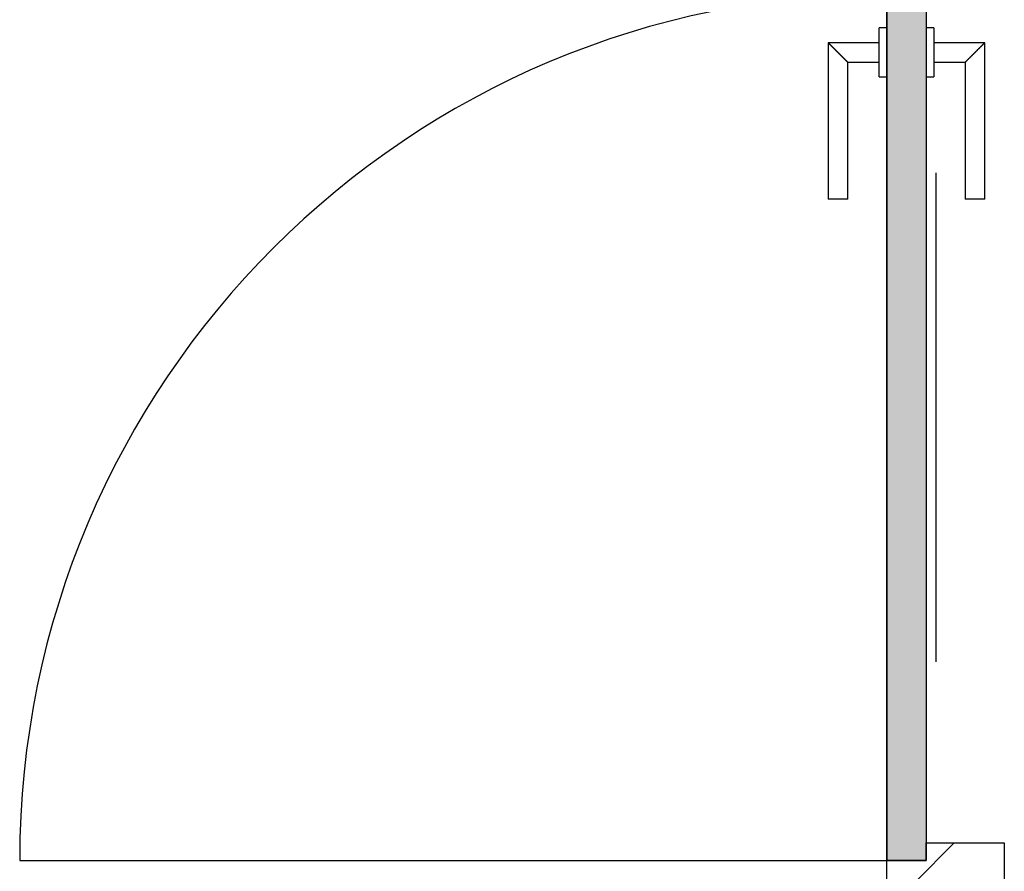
# Model space of a CAD drawing. Extents: x 2 to 87, y -108 to 11.
# Tile 127 of 210: x 13.192 to 14.198, y -35.522 to -34.651. Entities that reach past the tile are written whole.
import ezdxf

# ---------------------------------------------------------------- set-up
doc = ezdxf.new("R2010")
doc.units = 0
doc.header["$MEASUREMENT"] = 0
doc.linetypes.add('DASHDOT', pattern=[1, 0.5, -0.25, 0, -0.25])
for name, color, linetype in [('12', 7, 'CONTINUOUS'), ('20', 7, 'CONTINUOUS'), ('5', 7, 'CONTINUOUS')]:
    doc.layers.add(name, color=color, linetype=linetype)

# ---------------------------------------------------------------- blocks, each defined once
blk = doc.blocks.new('*N199')
at = {"layer": '5', "color": 62, "linetype": 'Continuous'}
for p, q in [((-0.01, 0.745), (-0.05, 0.745)), ((-0.05, 0.745), (-0.05, -0.141)), ((-0.01, 0.745), (-0.01, -0.141)), ((-0.01, -0.141), (-0.05, -0.141))]:
    blk.add_line(p, q, dxfattribs=at)
for points in [[(-0.01, 0.745), (-0.05, 0.745), (-0.05, -0.141)], [(-0.01, 0.745), (-0.01, -0.141), (-0.05, -0.141)], [(-0.05, 0.745), (-0.05, 0.745), (-0.05, -0.141)], [(-0.01, 0.745), (-0.01, 0.745), (-0.01, -0.141)]]:
    blk.add_solid(points, dxfattribs=at)

msp = doc.modelspace()

# ---------------------------------------------------------------- linework, layer by layer
at = {"layer": '12', "color": 62, "linetype": 'Continuous'}
msp.add_line((13.1916, -35.5105), (14.0776, -35.5105), dxfattribs=at)
msp.add_arc((14.0776, -35.5105), 0.886, 90, 180, dxfattribs=at)
at = {"layer": '20', "color": 62, "linetype": 'Continuous'}
for p, q in [((14.1176, -35.4925), (14.1976, -35.4925)), ((14.1176, -35.5105), (14.1176, -35.4925)), ((14.1976, -35.4925), (14.1976, -35.5325)), ((14.0776, -35.5105), (14.1176, -35.5105)), ((14.0776, -35.5325), (14.0776, -35.5105))]:
    msp.add_line(p, q, dxfattribs=at)
at = {"layer": '5', "color": 7, "linetype": 'DASHDOT'}
msp.add_line((14.1276, -7.3075), (14.1276, -96.5075), dxfattribs=at)
at = {"layer": '5', "color": 62, "linetype": 'Continuous'}
for p, q in [((14.0776, -35.5105), (14.0776, -34.6245)), ((14.1176, -34.6245), (14.1176, -35.5105)), ((14.0776, -34.6595), (14.0696, -34.6595)), ((14.0696, -34.7095), (14.0696, -34.6595)), ((14.1256, -34.6595), (14.1176, -34.6595)), ((14.1256, -34.6595), (14.1256, -34.7095)), ((14.0696, -34.6745), (14.0176, -34.6745)), ((14.0176, -34.6745), (14.0176, -34.8345)), ((14.1776, -34.6745), (14.1256, -34.6745)), ((14.1776, -34.8345), (14.1776, -34.6745)), ((14.0376, -34.6945), (14.0696, -34.6945)), ((14.0376, -34.8345), (14.0376, -34.6945)), ((14.1256, -34.6945), (14.1576, -34.6945)), ((14.1576, -34.6945), (14.1576, -34.8345)), ((14.0696, -34.7095), (14.0776, -34.7095)), ((14.1176, -34.7095), (14.1256, -34.7095)), ((14.0376, -34.8345), (14.0176, -34.8345)), ((14.1776, -34.8345), (14.1576, -34.8345)), ((14.1065, -35.5325), (14.1465, -35.4925)), ((14.1176, -35.5105), (14.0776, -35.5105))]:
    msp.add_line(p, q, dxfattribs=at)
for points in [[(14.0176, -34.6745), (14.0177, -34.6745), (14.0177, -34.6746), (14.0177, -34.6746), (14.0177, -34.6746), (14.0177, -34.6746), (14.0177, -34.6746), (14.0177, -34.6746), (14.0177, -34.6746), (14.0177, -34.6746), (14.0177, -34.6746), (14.0177, -34.6746), (14.0177, -34.6746), (14.0177, -34.6746), (14.0177, -34.6746), (14.0177, -34.6746), (14.0177, -34.6746), (14.0177, -34.6746), (14.0177, -34.6746), (14.0177, -34.6746), (14.0177, -34.6746), (14.0177, -34.6746), (14.0177, -34.6746), (14.0177, -34.6746), (14.0177, -34.6746), (14.0177, -34.6746), (14.0177, -34.6746), (14.0177, -34.6746), (14.0177, -34.6746), (14.0178, -34.6747), (14.0178, -34.6747), (14.0178, -34.6747), (14.0178, -34.6747), (14.0178, -34.6747), (14.0178, -34.6747), (14.0178, -34.6747), (14.0178, -34.6747), (14.0178, -34.6747), (14.0178, -34.6747), (14.0178, -34.6747), (14.0178, -34.6747), (14.0178, -34.6747), (14.0178, -34.6747), (14.0178, -34.6747), (14.0178, -34.6747), (14.0178, -34.6747), (14.0178, -34.6747), (14.0179, -34.6747), (14.0179, -34.6748), (14.0179, -34.6748), (14.0179, -34.6748), (14.0179, -34.6748), (14.0179, -34.6748), (14.0179, -34.6748), (14.0179, -34.6748), (14.0179, -34.6748), (14.0179, -34.6748), (14.0179, -34.6748), (14.0179, -34.6748), (14.0179, -34.6748), (14.0179, -34.6748), (14.0179, -34.6748), (14.0179, -34.6748), (14.018, -34.6749), (14.0181, -34.675), (14.0181, -34.675), (14.0181, -34.675), (14.0181, -34.675), (14.0181, -34.675), (14.0181, -34.675), (14.0181, -34.675), (14.0181, -34.675), (14.0181, -34.675), (14.0181, -34.675), (14.0181, -34.675), (14.0182, -34.675), (14.0182, -34.6751), (14.0182, -34.6751), (14.0182, -34.6751), (14.0182, -34.6751), (14.0182, -34.6751), (14.0182, -34.6751), (14.0182, -34.6751), (14.0182, -34.6751), (14.0182, -34.6751), (14.0182, -34.6751), (14.0183, -34.6752), (14.0183, -34.6752), (14.0183, -34.6752), (14.0183, -34.6752), (14.0183, -34.6752), (14.0183, -34.6752), (14.0183, -34.6752), (14.0183, -34.6752), (14.0183, -34.6752), (14.0183, -34.6752), (14.0184, -34.6753), (14.0184, -34.6753), (14.0184, -34.6753), (14.0184, -34.6753), (14.0184, -34.6753), (14.0184, -34.6753), (14.0184, -34.6753), (14.0184, -34.6753), (14.0184, -34.6753), (14.0184, -34.6753), (14.0185, -34.6754), (14.0185, -34.6754), (14.0185, -34.6754), (14.0185, -34.6754), (14.0185, -34.6754), (14.0185, -34.6754), (14.0185, -34.6754), (14.0185, -34.6754), (14.0186, -34.6755), (14.0186, -34.6755), (14.0186, -34.6755), (14.0186, -34.6755), (14.0186, -34.6755), (14.0186, -34.6755), (14.0186, -34.6755), (14.0186, -34.6755), (14.0186, -34.6755), (14.0187, -34.6756), (14.0187, -34.6756), (14.0187, -34.6756), (14.0187, -34.6756), (14.0187, -34.6756), (14.0187, -34.6756), (14.0187, -34.6756), (14.0187, -34.6756), (14.0188, -34.6757), (14.0188, -34.6757), (14.0188, -34.6757), (14.0188, -34.6757), (14.0188, -34.6757), (14.0188, -34.6757), (14.0188, -34.6757), (14.0188, -34.6757), (14.0189, -34.6758), (14.0189, -34.6758), (14.0189, -34.6758), (14.0189, -34.6758), (14.0189, -34.6758), (14.0189, -34.6758), (14.0189, -34.6758), (14.019, -34.6759), (14.019, -34.6759), (14.019, -34.6759), (14.019, -34.6759), (14.019, -34.6759), (14.019, -34.6759), (14.019, -34.6759), (14.0191, -34.676), (14.0192, -34.6761), (14.0192, -34.6761), (14.0192, -34.6761), (14.0192, -34.6761), (14.0192, -34.6761), (14.0192, -34.6761), (14.0192, -34.6761), (14.0193, -34.6762), (14.0193, -34.6762), (14.0193, -34.6762), (14.0193, -34.6762), (14.0193, -34.6762), (14.0193, -34.6762), (14.0193, -34.6762), (14.0194, -34.6763), (14.0194, -34.6763), (14.0194, -34.6763), (14.0194, -34.6763), (14.0194, -34.6763), (14.0194, -34.6763), (14.0195, -34.6764), (14.0195, -34.6764), (14.0195, -34.6764), (14.0195, -34.6764), (14.0195, -34.6764), (14.0195, -34.6764), (14.0196, -34.6765), (14.0196, -34.6765), (14.0196, -34.6765), (14.0196, -34.6765), (14.0196, -34.6765), (14.0196, -34.6765), (14.0197, -34.6766), (14.0197, -34.6766), (14.0197, -34.6766), (14.0197, -34.6766), (14.0197, -34.6766), (14.0197, -34.6766), (14.0198, -34.6767), (14.0198, -34.6767), (14.0198, -34.6767), (14.0198, -34.6767), (14.0198, -34.6767), (14.0198, -34.6767), (14.0199, -34.6768), (14.0199, -34.6768), (14.0199, -34.6768), (14.0199, -34.6768), (14.0199, -34.6768), (14.0199, -34.6768), (14.02, -34.6769), (14.02, -34.6769), (14.02, -34.6769), (14.02, -34.6769), (14.02, -34.6769), (14.0201, -34.677), (14.0201, -34.677), (14.0201, -34.677), (14.0201, -34.677), (14.0201, -34.677), (14.0201, -34.677), (14.0202, -34.6771), (14.0202, -34.6771), (14.0202, -34.6771), (14.0202, -34.6771), (14.0202, -34.6771), (14.0203, -34.6772), (14.0203, -34.6772), (14.0203, -34.6772), (14.0203, -34.6772), (14.0203, -34.6772), (14.0203, -34.6772), (14.0204, -34.6773), (14.0204, -34.6773), (14.0204, -34.6773), (14.0204, -34.6773), (14.0204, -34.6773), (14.0205, -34.6774), (14.0205, -34.6774), (14.0205, -34.6774), (14.0205, -34.6774), (14.0205, -34.6774), (14.0206, -34.6775), (14.0206, -34.6775), (14.0206, -34.6775), (14.0206, -34.6775), (14.0206, -34.6775), (14.0207, -34.6776), (14.0207, -34.6776), (14.0207, -34.6776), (14.0207, -34.6776), (14.0207, -34.6776), (14.0207, -34.6776), (14.0208, -34.6777), (14.0209, -34.6778), (14.0209, -34.6778), (14.0209, -34.6778), (14.0209, -34.6778), (14.021, -34.6779), (14.021, -34.6779), (14.021, -34.6779), (14.021, -34.6779), (14.021, -34.6779), (14.0211, -34.678), (14.0211, -34.678), (14.0211, -34.678), (14.0211, -34.678), (14.0211, -34.678), (14.0212, -34.6781), (14.0212, -34.6781), (14.0212, -34.6781), (14.0212, -34.6781), (14.0212, -34.6781), (14.0213, -34.6782), (14.0213, -34.6782), (14.0213, -34.6782), (14.0213, -34.6782), (14.0213, -34.6782), (14.0214, -34.6783), (14.0214, -34.6783), (14.0214, -34.6783), (14.0214, -34.6783), (14.0215, -34.6784), (14.0215, -34.6784), (14.0215, -34.6784), (14.0215, -34.6784), (14.0215, -34.6784), (14.0216, -34.6785), (14.0216, -34.6785), (14.0216, -34.6785), (14.0216, -34.6785), (14.0217, -34.6786), (14.0217, -34.6786), (14.0217, -34.6786), (14.0217, -34.6786), (14.0217, -34.6786), (14.0218, -34.6787), (14.0218, -34.6787), (14.0218, -34.6787), (14.0218, -34.6787), (14.0219, -34.6787), (14.0219, -34.6788), (14.0219, -34.6788), (14.0219, -34.6788), (14.0219, -34.6788), (14.022, -34.6789), (14.022, -34.6789), (14.022, -34.6789), (14.022, -34.6789), (14.0221, -34.679), (14.0221, -34.679), (14.0221, -34.679), (14.0221, -34.679), (14.0221, -34.679), (14.0222, -34.6791), (14.0222, -34.6791), (14.0222, -34.6791), (14.0222, -34.6791), (14.0223, -34.6792), (14.0223, -34.6792), (14.0223, -34.6792), (14.0223, -34.6792), (14.0224, -34.6793), (14.0224, -34.6793), (14.0224, -34.6793), (14.0224, -34.6793), (14.0224, -34.6793), (14.0225, -34.6794), (14.0225, -34.6794), (14.0225, -34.6794), (14.0225, -34.6794), (14.0226, -34.6795), (14.0226, -34.6795), (14.0226, -34.6795), (14.0226, -34.6795), (14.0227, -34.6796), (14.0227, -34.6796), (14.0227, -34.6796), (14.0227, -34.6796), (14.0228, -34.6797), (14.0228, -34.6797), (14.0228, -34.6797), (14.0228, -34.6797), (14.0228, -34.6797), (14.0229, -34.6798), (14.0229, -34.6798), (14.0229, -34.6798), (14.0229, -34.6798), (14.023, -34.6799), (14.0231, -34.68), (14.0231, -34.68), (14.0231, -34.68), (14.0231, -34.68), (14.0232, -34.6801), (14.0232, -34.6801), (14.0232, -34.6801), (14.0232, -34.6801), (14.0233, -34.6802), (14.0233, -34.6802), (14.0233, -34.6802), (14.0233, -34.6802), (14.0234, -34.6803), (14.0234, -34.6803), (14.0234, -34.6803), (14.0234, -34.6803), (14.0235, -34.6804), (14.0235, -34.6804), (14.0235, -34.6804), (14.0235, -34.6804), (14.0236, -34.6805), (14.0236, -34.6805), (14.0236, -34.6805), (14.0236, -34.6805), (14.0237, -34.6806), (14.0237, -34.6806), (14.0237, -34.6806), (14.0237, -34.6806), (14.0238, -34.6807), (14.0238, -34.6807), (14.0238, -34.6807), (14.0238, -34.6807), (14.0239, -34.6808), (14.0239, -34.6808), (14.0239, -34.6808), (14.0239, -34.6808), (14.024, -34.6809), (14.024, -34.6809), (14.024, -34.6809), (14.024, -34.6809), (14.0241, -34.681), (14.0241, -34.681), (14.0241, -34.681), (14.0241, -34.681), (14.0242, -34.6811), (14.0242, -34.6811), (14.0242, -34.6811), (14.0242, -34.6811), (14.0243, -34.6812), (14.0243, -34.6812), (14.0243, -34.6812), (14.0243, -34.6812), (14.0244, -34.6813), (14.0244, -34.6813), (14.0244, -34.6813), (14.0245, -34.6813), (14.0245, -34.6814), (14.0245, -34.6814), (14.0245, -34.6814), (14.0246, -34.6815), (14.0246, -34.6815), (14.0246, -34.6815), (14.0246, -34.6815), (14.0247, -34.6816), (14.0247, -34.6816), (14.0247, -34.6816), (14.0247, -34.6816), (14.0248, -34.6817), (14.0248, -34.6817), (14.0248, -34.6817), (14.0248, -34.6817), (14.0249, -34.6818), (14.0249, -34.6818), (14.0249, -34.6818), (14.0249, -34.6818), (14.025, -34.6819), (14.025, -34.6819), (14.025, -34.6819), (14.025, -34.6819), (14.0251, -34.682), (14.0251, -34.682), (14.0251, -34.682), (14.0252, -34.6821), (14.0252, -34.6821), (14.0252, -34.6821), (14.0252, -34.6821), (14.0253, -34.6822), (14.0253, -34.6822), (14.0253, -34.6822), (14.0253, -34.6822), (14.0254, -34.6823), (14.0254, -34.6823), (14.0254, -34.6823), (14.0254, -34.6823), (14.0255, -34.6824), (14.0255, -34.6824), (14.0255, -34.6824), (14.0256, -34.6825), (14.0257, -34.6826), (14.0257, -34.6826), (14.0257, -34.6826), (14.0257, -34.6826), (14.0258, -34.6827), (14.0258, -34.6827), (14.0258, -34.6827), (14.0258, -34.6827), (14.0259, -34.6828), (14.0259, -34.6828), (14.0259, -34.6828), (14.026, -34.6829), (14.026, -34.6829), (14.026, -34.6829), (14.026, -34.6829), (14.0261, -34.683), (14.0261, -34.683), (14.0261, -34.683), (14.0261, -34.683), (14.0262, -34.6831), (14.0262, -34.6831), (14.0262, -34.6831), (14.0263, -34.6832), (14.0263, -34.6832), (14.0263, -34.6832), (14.0263, -34.6832), (14.0264, -34.6833), (14.0264, -34.6833), (14.0264, -34.6833), (14.0264, -34.6833), (14.0265, -34.6834), (14.0265, -34.6834), (14.0265, -34.6834), (14.0266, -34.6835), (14.0266, -34.6835), (14.0266, -34.6835), (14.0266, -34.6835), (14.0267, -34.6836), (14.0267, -34.6836), (14.0267, -34.6836), (14.0267, -34.6836), (14.0268, -34.6837), (14.0268, -34.6837), (14.0268, -34.6837), (14.0269, -34.6838), (14.0269, -34.6838), (14.0269, -34.6838), (14.0269, -34.6838), (14.027, -34.6839), (14.027, -34.6839), (14.027, -34.6839), (14.027, -34.6839), (14.0271, -34.684), (14.0271, -34.684), (14.0271, -34.684), (14.0272, -34.6841), (14.0272, -34.6841), (14.0272, -34.6841), (14.0272, -34.6841), (14.0273, -34.6842), (14.0273, -34.6842), (14.0273, -34.6842), (14.0273, -34.6842), (14.0274, -34.6843), (14.0274, -34.6843), (14.0274, -34.6843), (14.0275, -34.6844), (14.0275, -34.6844), (14.0275, -34.6844), (14.0275, -34.6844), (14.0276, -34.6845), (14.0276, -34.6845), (14.0276, -34.6845), (14.0276, -34.6845), (14.0277, -34.6846), (14.0277, -34.6846), (14.0277, -34.6846), (14.0277, -34.6847), (14.0278, -34.6847), (14.0278, -34.6847), (14.0278, -34.6847), (14.0279, -34.6848), (14.0279, -34.6848), (14.0279, -34.6848), (14.0279, -34.6848), (14.028, -34.6849), (14.028, -34.6849), (14.028, -34.6849), (14.028, -34.685), (14.0281, -34.685), (14.0281, -34.685), (14.0281, -34.685), (14.0282, -34.6851), (14.0282, -34.6851), (14.0282, -34.6851), (14.0282, -34.6851), (14.0283, -34.6852), (14.0283, -34.6853), (14.0284, -34.6853), (14.0284, -34.6853), (14.0284, -34.6853), (14.0285, -34.6854), (14.0285, -34.6854), (14.0285, -34.6854), (14.0285, -34.6854), (14.0286, -34.6855), (14.0286, -34.6855), (14.0286, -34.6855), (14.0286, -34.6855), (14.0287, -34.6856), (14.0287, -34.6856), (14.0287, -34.6856), (14.0288, -34.6857), (14.0288, -34.6857), (14.0288, -34.6857), (14.0288, -34.6857), (14.0289, -34.6858), (14.0289, -34.6858), (14.0289, -34.6858), (14.0289, -34.6858), (14.029, -34.6859), (14.029, -34.6859), (14.029, -34.6859), (14.0291, -34.686), (14.0291, -34.686), (14.0291, -34.686), (14.0291, -34.686), (14.0292, -34.6861), (14.0292, -34.6861), (14.0292, -34.6861), (14.0292, -34.6861), (14.0293, -34.6862), (14.0293, -34.6862), (14.0293, -34.6862), (14.0294, -34.6863), (14.0294, -34.6863), (14.0294, -34.6863), (14.0294, -34.6863), (14.0295, -34.6864), (14.0295, -34.6864), (14.0295, -34.6864), (14.0295, -34.6864), (14.0296, -34.6865), (14.0296, -34.6865), (14.0296, -34.6865), (14.0296, -34.6865), (14.0297, -34.6866), (14.0297, -34.6866), (14.0297, -34.6866), (14.0298, -34.6867), (14.0298, -34.6867), (14.0298, -34.6867), (14.0298, -34.6867), (14.0299, -34.6868), (14.0299, -34.6868), (14.0299, -34.6868), (14.0299, -34.6868), (14.03, -34.6869), (14.03, -34.6869), (14.03, -34.6869), (14.03, -34.6869), (14.0301, -34.687), (14.0301, -34.687), (14.0301, -34.687), (14.0302, -34.6871), (14.0302, -34.6871), (14.0302, -34.6871), (14.0302, -34.6871), (14.0303, -34.6872), (14.0303, -34.6872), (14.0303, -34.6872), (14.0303, -34.6872), (14.0304, -34.6873), (14.0304, -34.6873), (14.0304, -34.6873), (14.0304, -34.6873), (14.0305, -34.6874), (14.0305, -34.6874), (14.0305, -34.6874), (14.0305, -34.6874), (14.0306, -34.6875), (14.0306, -34.6875), (14.0306, -34.6875), (14.0306, -34.6875), (14.0307, -34.6876), (14.0307, -34.6876), (14.0307, -34.6876), (14.0307, -34.6877), (14.0308, -34.6877), (14.0308, -34.6877), (14.0308, -34.6877), (14.0309, -34.6878), (14.031, -34.6879), (14.031, -34.6879), (14.031, -34.6879), (14.031, -34.6879), (14.0311, -34.688), (14.0311, -34.688), (14.0311, -34.688), (14.0311, -34.688), (14.0312, -34.6881), (14.0312, -34.6881), (14.0312, -34.6881), (14.0312, -34.6881), (14.0313, -34.6882), (14.0313, -34.6882), (14.0313, -34.6882), (14.0313, -34.6882), (14.0314, -34.6883), (14.0314, -34.6883), (14.0314, -34.6883), (14.0314, -34.6883), (14.0315, -34.6884), (14.0315, -34.6884), (14.0315, -34.6884), (14.0315, -34.6884), (14.0316, -34.6885), (14.0316, -34.6885), (14.0316, -34.6885), (14.0316, -34.6885), (14.0317, -34.6886), (14.0317, -34.6886), (14.0317, -34.6886), (14.0317, -34.6886), (14.0318, -34.6887), (14.0318, -34.6887), (14.0318, -34.6887), (14.0318, -34.6887), (14.0319, -34.6888), (14.0319, -34.6888), (14.0319, -34.6888), (14.0319, -34.6888), (14.032, -34.6889), (14.032, -34.6889), (14.032, -34.6889), (14.032, -34.6889), (14.0321, -34.689), (14.0321, -34.689), (14.0321, -34.689), (14.0321, -34.689), (14.0322, -34.6891), (14.0322, -34.6891), (14.0322, -34.6891), (14.0322, -34.6891), (14.0323, -34.6892), (14.0323, -34.6892), (14.0323, -34.6892), (14.0323, -34.6892), (14.0324, -34.6893), (14.0324, -34.6893), (14.0324, -34.6893), (14.0324, -34.6893), (14.0325, -34.6894), (14.0325, -34.6894), (14.0325, -34.6894), (14.0325, -34.6894), (14.0325, -34.6894), (14.0326, -34.6895), (14.0326, -34.6895), (14.0326, -34.6895), (14.0326, -34.6895), (14.0327, -34.6896), (14.0327, -34.6896), (14.0327, -34.6896), (14.0327, -34.6896), (14.0328, -34.6897), (14.0328, -34.6897), (14.0328, -34.6897), (14.0328, -34.6897), (14.0328, -34.6898), (14.0329, -34.6898), (14.0329, -34.6898), (14.0329, -34.6898), (14.0329, -34.6898), (14.033, -34.6899), (14.033, -34.6899), (14.033, -34.6899), (14.033, -34.6899), (14.0331, -34.69), (14.0331, -34.69), (14.0331, -34.69), (14.0331, -34.69), (14.0331, -34.69), (14.0332, -34.6901), (14.0332, -34.6901), (14.0332, -34.6901), (14.0332, -34.6901), (14.0333, -34.6902), (14.0333, -34.6902), (14.0333, -34.6902), (14.0333, -34.6902), (14.0333, -34.6903), (14.0334, -34.6903), (14.0334, -34.6903), (14.0334, -34.6903), (14.0334, -34.6903), (14.0335, -34.6904), (14.0335, -34.6904), (14.0335, -34.6904), (14.0335, -34.6904), (14.0335, -34.6905), (14.0336, -34.6905), (14.0336, -34.6905), (14.0336, -34.6905), (14.0336, -34.6905), (14.0337, -34.6906), (14.0337, -34.6906), (14.0337, -34.6906), (14.0337, -34.6906), (14.0337, -34.6906), (14.0338, -34.6907), (14.0338, -34.6907), (14.0338, -34.6907), (14.0338, -34.6907), (14.0339, -34.6908), (14.0339, -34.6908), (14.0339, -34.6908), (14.0339, -34.6908), (14.0339, -34.6908), (14.034, -34.6909), (14.034, -34.6909), (14.034, -34.6909), (14.034, -34.6909), (14.034, -34.6909), (14.0341, -34.691), (14.0341, -34.691), (14.0341, -34.691), (14.0341, -34.691), (14.0341, -34.691), (14.0342, -34.6911), (14.0342, -34.6911), (14.0342, -34.6911), (14.0342, -34.6911), (14.0343, -34.6911), (14.0343, -34.6912), (14.0343, -34.6912), (14.0343, -34.6912), (14.0343, -34.6912), (14.0344, -34.6913), (14.0344, -34.6913), (14.0344, -34.6913), (14.0344, -34.6913), (14.0344, -34.6913), (14.0345, -34.6914), (14.0345, -34.6914), (14.0345, -34.6914), (14.0345, -34.6914), (14.0345, -34.6914), (14.0345, -34.6914), (14.0346, -34.6915), (14.0346, -34.6915), (14.0346, -34.6915), (14.0346, -34.6915), (14.0346, -34.6915), (14.0347, -34.6916), (14.0347, -34.6916), (14.0347, -34.6916), (14.0347, -34.6916), (14.0347, -34.6916), (14.0348, -34.6917), (14.0348, -34.6917), (14.0348, -34.6917), (14.0348, -34.6917), (14.0348, -34.6917), (14.0349, -34.6918), (14.0349, -34.6918), (14.0349, -34.6918), (14.0349, -34.6918), (14.0349, -34.6918), (14.0349, -34.6919), (14.035, -34.6919), (14.035, -34.6919), (14.035, -34.6919), (14.035, -34.6919), (14.035, -34.6919), (14.0351, -34.692), (14.0351, -34.692), (14.0351, -34.692), (14.0351, -34.692), (14.0351, -34.692), (14.0351, -34.6921), (14.0352, -34.6921), (14.0352, -34.6921), (14.0352, -34.6921), (14.0352, -34.6921), (14.0352, -34.6921), (14.0353, -34.6922), (14.0354, -34.6923), (14.0354, -34.6923), (14.0354, -34.6923), (14.0354, -34.6923), (14.0354, -34.6923), (14.0354, -34.6923), (14.0355, -34.6924), (14.0355, -34.6924), (14.0355, -34.6924), (14.0355, -34.6924), (14.0355, -34.6924), (14.0355, -34.6924), (14.0356, -34.6925), (14.0356, -34.6925), (14.0356, -34.6925), (14.0356, -34.6925), (14.0356, -34.6925), (14.0356, -34.6925), (14.0357, -34.6926), (14.0357, -34.6926), (14.0357, -34.6926), (14.0357, -34.6926), (14.0357, -34.6926), (14.0357, -34.6926), (14.0358, -34.6927), (14.0358, -34.6927), (14.0358, -34.6927), (14.0358, -34.6927), (14.0358, -34.6927), (14.0358, -34.6927), (14.0359, -34.6928), (14.0359, -34.6928), (14.0359, -34.6928), (14.0359, -34.6928), (14.0359, -34.6928), (14.0359, -34.6928), (14.0359, -34.6928), (14.036, -34.6929), (14.036, -34.6929), (14.036, -34.6929), (14.036, -34.6929), (14.036, -34.6929), (14.036, -34.6929), (14.036, -34.6929), (14.0361, -34.693), (14.0361, -34.693), (14.0361, -34.693), (14.0361, -34.693), (14.0361, -34.693), (14.0361, -34.693), (14.0361, -34.693), (14.0362, -34.6931), (14.0362, -34.6931), (14.0362, -34.6931), (14.0362, -34.6931), (14.0362, -34.6931), (14.0362, -34.6931), (14.0362, -34.6931), (14.0363, -34.6932), (14.0363, -34.6932), (14.0363, -34.6932), (14.0363, -34.6932), (14.0363, -34.6932), (14.0363, -34.6932), (14.0363, -34.6932), (14.0364, -34.6933), (14.0364, -34.6933), (14.0364, -34.6933), (14.0364, -34.6933), (14.0364, -34.6933), (14.0364, -34.6933), (14.0364, -34.6933), (14.0364, -34.6933), (14.0365, -34.6934), (14.0365, -34.6934), (14.0365, -34.6934), (14.0365, -34.6934), (14.0365, -34.6934), (14.0365, -34.6934), (14.0365, -34.6934), (14.0365, -34.6934), (14.0366, -34.6935), (14.0366, -34.6935), (14.0366, -34.6935), (14.0366, -34.6935), (14.0366, -34.6935), (14.0366, -34.6935), (14.0366, -34.6935), (14.0366, -34.6935), (14.0366, -34.6936), (14.0367, -34.6936), (14.0367, -34.6936), (14.0367, -34.6936), (14.0367, -34.6936), (14.0367, -34.6936), (14.0367, -34.6936), (14.0367, -34.6936), (14.0367, -34.6936), (14.0368, -34.6937), (14.0369, -34.6938), (14.0369, -34.6938), (14.0369, -34.6938), (14.0369, -34.6938), (14.0369, -34.6938), (14.0369, -34.6938), (14.0369, -34.6938), (14.0369, -34.6938), (14.0369, -34.6938), (14.0369, -34.6938), (14.037, -34.6939), (14.037, -34.6939), (14.037, -34.6939), (14.037, -34.6939), (14.037, -34.6939), (14.037, -34.6939), (14.037, -34.6939), (14.037, -34.6939), (14.037, -34.6939), (14.037, -34.6939), (14.0371, -34.694), (14.0371, -34.694), (14.0371, -34.694), (14.0371, -34.694), (14.0371, -34.694), (14.0371, -34.694), (14.0371, -34.694), (14.0371, -34.694), (14.0371, -34.694), (14.0371, -34.694), (14.0371, -34.694), (14.0371, -34.694), (14.0372, -34.6941), (14.0372, -34.6941), (14.0372, -34.6941), (14.0372, -34.6941), (14.0372, -34.6941), (14.0372, -34.6941), (14.0372, -34.6941), (14.0372, -34.6941), (14.0372, -34.6941), (14.0372, -34.6941), (14.0372, -34.6941), (14.0372, -34.6941), (14.0372, -34.6941), (14.0373, -34.6942), (14.0373, -34.6942), (14.0373, -34.6942), (14.0373, -34.6942), (14.0373, -34.6942), (14.0373, -34.6942), (14.0373, -34.6942), (14.0373, -34.6942), (14.0373, -34.6942), (14.0373, -34.6942), (14.0373, -34.6942), (14.0373, -34.6942), (14.0373, -34.6942), (14.0373, -34.6942), (14.0373, -34.6942), (14.0374, -34.6943), (14.0374, -34.6943), (14.0374, -34.6943), (14.0374, -34.6943), (14.0374, -34.6943), (14.0374, -34.6943), (14.0374, -34.6943), (14.0374, -34.6943), (14.0374, -34.6943), (14.0374, -34.6943), (14.0374, -34.6943), (14.0374, -34.6943), (14.0374, -34.6943), (14.0374, -34.6943), (14.0374, -34.6943), (14.0374, -34.6943), (14.0374, -34.6943), (14.0374, -34.6943), (14.0374, -34.6943), (14.0375, -34.6944), (14.0375, -34.6945), (14.0376, -34.6945)], [(14.1576, -34.6945), (14.1577, -34.6945), (14.1577, -34.6944), (14.1577, -34.6944), (14.1577, -34.6944), (14.1577, -34.6944), (14.1577, -34.6944), (14.1577, -34.6944), (14.1577, -34.6944), (14.1577, -34.6944), (14.1577, -34.6944), (14.1577, -34.6944), (14.1577, -34.6944), (14.1577, -34.6944), (14.1577, -34.6944), (14.1577, -34.6944), (14.1577, -34.6944), (14.1577, -34.6944), (14.1577, -34.6944), (14.1577, -34.6944), (14.1577, -34.6944), (14.1577, -34.6944), (14.1577, -34.6944), (14.1577, -34.6944), (14.1577, -34.6944), (14.1577, -34.6944), (14.1577, -34.6944), (14.1577, -34.6944), (14.1577, -34.6944), (14.1578, -34.6943), (14.1578, -34.6943), (14.1578, -34.6943), (14.1578, -34.6943), (14.1578, -34.6943), (14.1578, -34.6943), (14.1578, -34.6943), (14.1578, -34.6943), (14.1578, -34.6943), (14.1578, -34.6943), (14.1578, -34.6943), (14.1578, -34.6943), (14.1578, -34.6943), (14.1578, -34.6943), (14.1578, -34.6943), (14.1578, -34.6943), (14.1578, -34.6943), (14.1578, -34.6943), (14.1578, -34.6943), (14.1579, -34.6942), (14.1579, -34.6942), (14.1579, -34.6942), (14.1579, -34.6942), (14.1579, -34.6942), (14.1579, -34.6942), (14.1579, -34.6942), (14.1579, -34.6942), (14.1579, -34.6942), (14.1579, -34.6942), (14.1579, -34.6942), (14.1579, -34.6942), (14.1579, -34.6942), (14.1579, -34.6942), (14.1579, -34.6942), (14.158, -34.6941), (14.1581, -34.694), (14.1581, -34.694), (14.1581, -34.694), (14.1581, -34.694), (14.1581, -34.694), (14.1581, -34.694), (14.1581, -34.694), (14.1581, -34.694), (14.1581, -34.694), (14.1581, -34.694), (14.1581, -34.694), (14.1581, -34.694), (14.1582, -34.6939), (14.1582, -34.6939), (14.1582, -34.6939), (14.1582, -34.6939), (14.1582, -34.6939), (14.1582, -34.6939), (14.1582, -34.6939), (14.1582, -34.6939), (14.1582, -34.6939), (14.1582, -34.6939), (14.1583, -34.6938), (14.1583, -34.6938), (14.1583, -34.6938), (14.1583, -34.6938), (14.1583, -34.6938), (14.1583, -34.6938), (14.1583, -34.6938), (14.1583, -34.6938), (14.1583, -34.6938), (14.1583, -34.6938), (14.1584, -34.6937), (14.1584, -34.6937), (14.1584, -34.6937), (14.1584, -34.6937), (14.1584, -34.6937), (14.1584, -34.6937), (14.1584, -34.6937), (14.1584, -34.6937), (14.1584, -34.6937), (14.1584, -34.6937), (14.1585, -34.6936), (14.1585, -34.6936), (14.1585, -34.6936), (14.1585, -34.6936), (14.1585, -34.6936), (14.1585, -34.6936), (14.1585, -34.6936), (14.1585, -34.6936), (14.1586, -34.6936), (14.1586, -34.6935), (14.1586, -34.6935), (14.1586, -34.6935), (14.1586, -34.6935), (14.1586, -34.6935), (14.1586, -34.6935), (14.1586, -34.6935), (14.1586, -34.6935), (14.1587, -34.6934), (14.1587, -34.6934), (14.1587, -34.6934), (14.1587, -34.6934), (14.1587, -34.6934), (14.1587, -34.6934), (14.1587, -34.6934), (14.1587, -34.6934), (14.1588, -34.6933), (14.1588, -34.6933), (14.1588, -34.6933), (14.1588, -34.6933), (14.1588, -34.6933), (14.1588, -34.6933), (14.1588, -34.6933), (14.1588, -34.6933), (14.1589, -34.6932), (14.1589, -34.6932), (14.1589, -34.6932), (14.1589, -34.6932), (14.1589, -34.6932), (14.1589, -34.6932), (14.1589, -34.6932), (14.159, -34.6931), (14.159, -34.6931), (14.159, -34.6931), (14.159, -34.6931), (14.159, -34.6931), (14.159, -34.6931), (14.159, -34.6931), (14.1591, -34.693), (14.1592, -34.6929), (14.1592, -34.6929), (14.1592, -34.6929), (14.1592, -34.6929), (14.1592, -34.6929), (14.1592, -34.6929), (14.1592, -34.6929), (14.1593, -34.6928), (14.1593, -34.6928), (14.1593, -34.6928), (14.1593, -34.6928), (14.1593, -34.6928), (14.1593, -34.6928), (14.1593, -34.6928), (14.1594, -34.6927), (14.1594, -34.6927), (14.1594, -34.6927), (14.1594, -34.6927), (14.1594, -34.6927), (14.1594, -34.6927), (14.1595, -34.6926), (14.1595, -34.6926), (14.1595, -34.6926), (14.1595, -34.6926), (14.1595, -34.6926), (14.1595, -34.6926), (14.1596, -34.6925), (14.1596, -34.6925), (14.1596, -34.6925), (14.1596, -34.6925), (14.1596, -34.6925), (14.1596, -34.6925), (14.1597, -34.6924), (14.1597, -34.6924), (14.1597, -34.6924), (14.1597, -34.6924), (14.1597, -34.6924), (14.1597, -34.6924), (14.1598, -34.6923), (14.1598, -34.6923), (14.1598, -34.6923), (14.1598, -34.6923), (14.1598, -34.6923), (14.1598, -34.6923), (14.1599, -34.6922), (14.1599, -34.6922), (14.1599, -34.6922), (14.1599, -34.6922), (14.1599, -34.6922), (14.1599, -34.6922), (14.16, -34.6921), (14.16, -34.6921), (14.16, -34.6921), (14.16, -34.6921), (14.16, -34.6921), (14.1601, -34.6921), (14.1601, -34.692), (14.1601, -34.692), (14.1601, -34.692), (14.1601, -34.692), (14.1601, -34.692), (14.1602, -34.6919), (14.1602, -34.6919), (14.1602, -34.6919), (14.1602, -34.6919), (14.1602, -34.6919), (14.1603, -34.6919), (14.1603, -34.6918), (14.1603, -34.6918), (14.1603, -34.6918), (14.1603, -34.6918), (14.1603, -34.6918), (14.1604, -34.6917), (14.1604, -34.6917), (14.1604, -34.6917), (14.1604, -34.6917), (14.1604, -34.6917), (14.1605, -34.6916), (14.1605, -34.6916), (14.1605, -34.6916), (14.1605, -34.6916), (14.1605, -34.6916), (14.1606, -34.6915), (14.1606, -34.6915), (14.1606, -34.6915), (14.1606, -34.6915), (14.1606, -34.6915), (14.1607, -34.6914), (14.1607, -34.6914), (14.1607, -34.6914), (14.1607, -34.6914), (14.1607, -34.6914), (14.1607, -34.6914), (14.1608, -34.6913), (14.1609, -34.6912), (14.1609, -34.6912), (14.1609, -34.6912), (14.1609, -34.6912), (14.161, -34.6911), (14.161, -34.6911), (14.161, -34.6911), (14.161, -34.6911), (14.161, -34.6911), (14.1611, -34.691), (14.1611, -34.691), (14.1611, -34.691), (14.1611, -34.691), (14.1611, -34.691), (14.1612, -34.6909), (14.1612, -34.6909), (14.1612, -34.6909), (14.1612, -34.6909), (14.1612, -34.6909), (14.1613, -34.6908), (14.1613, -34.6908), (14.1613, -34.6908), (14.1613, -34.6908), (14.1613, -34.6908), (14.1614, -34.6907), (14.1614, -34.6907), (14.1614, -34.6907), (14.1614, -34.6907), (14.1615, -34.6906), (14.1615, -34.6906), (14.1615, -34.6906), (14.1615, -34.6906), (14.1615, -34.6906), (14.1616, -34.6905), (14.1616, -34.6905), (14.1616, -34.6905), (14.1616, -34.6905), (14.1617, -34.6905), (14.1617, -34.6904), (14.1617, -34.6904), (14.1617, -34.6904), (14.1617, -34.6904), (14.1618, -34.6903), (14.1618, -34.6903), (14.1618, -34.6903), (14.1618, -34.6903), (14.1618, -34.6903), (14.1619, -34.6902), (14.1619, -34.6902), (14.1619, -34.6902), (14.1619, -34.6902), (14.162, -34.6901), (14.162, -34.6901), (14.162, -34.6901), (14.162, -34.6901), (14.1621, -34.69), (14.1621, -34.69), (14.1621, -34.69), (14.1621, -34.69), (14.1621, -34.69), (14.1622, -34.6899), (14.1622, -34.6899), (14.1622, -34.6899), (14.1622, -34.6899), (14.1623, -34.6898), (14.1623, -34.6898), (14.1623, -34.6898), (14.1623, -34.6898), (14.1624, -34.6898), (14.1624, -34.6897), (14.1624, -34.6897), (14.1624, -34.6897), (14.1624, -34.6897), (14.1625, -34.6896), (14.1625, -34.6896), (14.1625, -34.6896), (14.1625, -34.6896), (14.1626, -34.6895), (14.1626, -34.6895), (14.1626, -34.6895), (14.1626, -34.6895), (14.1627, -34.6894), (14.1627, -34.6894), (14.1627, -34.6894), (14.1627, -34.6894), (14.1627, -34.6894), (14.1628, -34.6893), (14.1628, -34.6893), (14.1628, -34.6893), (14.1628, -34.6893), (14.1629, -34.6892), (14.1629, -34.6892), (14.1629, -34.6892), (14.1629, -34.6892), (14.163, -34.6891), (14.1631, -34.689), (14.1631, -34.689), (14.1631, -34.689), (14.1631, -34.689), (14.1632, -34.6889), (14.1632, -34.6889), (14.1632, -34.6889), (14.1632, -34.6889), (14.1633, -34.6888), (14.1633, -34.6888), (14.1633, -34.6888), (14.1633, -34.6888), (14.1634, -34.6887), (14.1634, -34.6887), (14.1634, -34.6887), (14.1634, -34.6887), (14.1635, -34.6886), (14.1635, -34.6886), (14.1635, -34.6886), (14.1635, -34.6886), (14.1636, -34.6885), (14.1636, -34.6885), (14.1636, -34.6885), (14.1636, -34.6885), (14.1637, -34.6884), (14.1637, -34.6884), (14.1637, -34.6884), (14.1637, -34.6884), (14.1638, -34.6883), (14.1638, -34.6883), (14.1638, -34.6883), (14.1638, -34.6883), (14.1639, -34.6882), (14.1639, -34.6882), (14.1639, -34.6882), (14.1639, -34.6882), (14.164, -34.6881), (14.164, -34.6881), (14.164, -34.6881), (14.164, -34.6881), (14.1641, -34.688), (14.1641, -34.688), (14.1641, -34.688), (14.1641, -34.688), (14.1642, -34.6879), (14.1642, -34.6879), (14.1642, -34.6879), (14.1642, -34.6879), (14.1643, -34.6878), (14.1643, -34.6878), (14.1643, -34.6878), (14.1643, -34.6878), (14.1644, -34.6877), (14.1644, -34.6877), (14.1644, -34.6877), (14.1645, -34.6877), (14.1645, -34.6876), (14.1645, -34.6876), (14.1645, -34.6876), (14.1646, -34.6875), (14.1646, -34.6875), (14.1646, -34.6875), (14.1646, -34.6875), (14.1647, -34.6874), (14.1647, -34.6874), (14.1647, -34.6874), (14.1647, -34.6874), (14.1648, -34.6873), (14.1648, -34.6873), (14.1648, -34.6873), (14.1648, -34.6873), (14.1649, -34.6872), (14.1649, -34.6872), (14.1649, -34.6872), (14.1649, -34.6872), (14.165, -34.6871), (14.165, -34.6871), (14.165, -34.6871), (14.165, -34.6871), (14.1651, -34.687), (14.1651, -34.687), (14.1651, -34.687), (14.1652, -34.6869), (14.1652, -34.6869), (14.1652, -34.6869), (14.1652, -34.6869), (14.1653, -34.6868), (14.1653, -34.6868), (14.1653, -34.6868), (14.1653, -34.6868), (14.1654, -34.6867), (14.1654, -34.6867), (14.1654, -34.6867), (14.1654, -34.6867), (14.1655, -34.6866), (14.1655, -34.6866), (14.1655, -34.6866), (14.1656, -34.6865), (14.1657, -34.6864), (14.1657, -34.6864), (14.1657, -34.6864), (14.1657, -34.6864), (14.1658, -34.6863), (14.1658, -34.6863), (14.1658, -34.6863), (14.1658, -34.6863), (14.1659, -34.6862), (14.1659, -34.6862), (14.1659, -34.6862), (14.166, -34.6861), (14.166, -34.6861), (14.166, -34.6861), (14.166, -34.6861), (14.1661, -34.686), (14.1661, -34.686), (14.1661, -34.686), (14.1661, -34.686), (14.1662, -34.6859), (14.1662, -34.6859), (14.1662, -34.6859), (14.1663, -34.6858), (14.1663, -34.6858), (14.1663, -34.6858), (14.1663, -34.6858), (14.1664, -34.6857), (14.1664, -34.6857), (14.1664, -34.6857), (14.1664, -34.6857), (14.1665, -34.6856), (14.1665, -34.6856), (14.1665, -34.6856), (14.1666, -34.6855), (14.1666, -34.6855), (14.1666, -34.6855), (14.1666, -34.6855), (14.1667, -34.6854), (14.1667, -34.6854), (14.1667, -34.6854), (14.1667, -34.6854), (14.1668, -34.6853), (14.1668, -34.6853), (14.1668, -34.6853), (14.1669, -34.6853), (14.1669, -34.6852), (14.1669, -34.6852), (14.1669, -34.6852), (14.167, -34.6851), (14.167, -34.6851), (14.167, -34.6851), (14.167, -34.6851), (14.1671, -34.685), (14.1671, -34.685), (14.1671, -34.685), (14.1672, -34.685), (14.1672, -34.6849), (14.1672, -34.6849), (14.1672, -34.6849), (14.1673, -34.6848), (14.1673, -34.6848), (14.1673, -34.6848), (14.1673, -34.6848), (14.1674, -34.6847), (14.1674, -34.6847), (14.1674, -34.6847), (14.1675, -34.6847), (14.1675, -34.6846), (14.1675, -34.6846), (14.1675, -34.6846), (14.1676, -34.6845), (14.1676, -34.6845), (14.1676, -34.6845), (14.1676, -34.6845), (14.1677, -34.6844), (14.1677, -34.6844), (14.1677, -34.6844), (14.1677, -34.6844), (14.1678, -34.6843), (14.1678, -34.6843), (14.1678, -34.6843), (14.1679, -34.6842), (14.1679, -34.6842), (14.1679, -34.6842), (14.1679, -34.6842), (14.168, -34.6841), (14.168, -34.6841), (14.168, -34.6841), (14.168, -34.6841), (14.1681, -34.684), (14.1681, -34.684), (14.1681, -34.684), (14.1682, -34.6839), (14.1682, -34.6839), (14.1682, -34.6839), (14.1682, -34.6839), (14.1683, -34.6838), (14.1684, -34.6837), (14.1684, -34.6837), (14.1684, -34.6837), (14.1685, -34.6836), (14.1685, -34.6836), (14.1685, -34.6836), (14.1685, -34.6836), (14.1686, -34.6835), (14.1686, -34.6835), (14.1686, -34.6835), (14.1686, -34.6835), (14.1687, -34.6834), (14.1687, -34.6834), (14.1687, -34.6834), (14.1688, -34.6833), (14.1688, -34.6833), (14.1688, -34.6833), (14.1688, -34.6833), (14.1689, -34.6832), (14.1689, -34.6832), (14.1689, -34.6832), (14.1689, -34.6832), (14.169, -34.6831), (14.169, -34.6831), (14.169, -34.6831), (14.1691, -34.683), (14.1691, -34.683), (14.1691, -34.683), (14.1691, -34.683), (14.1692, -34.6829), (14.1692, -34.6829), (14.1692, -34.6829), (14.1692, -34.6829), (14.1693, -34.6828), (14.1693, -34.6828), (14.1693, -34.6828), (14.1694, -34.6827), (14.1694, -34.6827), (14.1694, -34.6827), (14.1694, -34.6827), (14.1695, -34.6826), (14.1695, -34.6826), (14.1695, -34.6826), (14.1695, -34.6826), (14.1696, -34.6825), (14.1696, -34.6825), (14.1696, -34.6825), (14.1696, -34.6825), (14.1697, -34.6824), (14.1697, -34.6824), (14.1697, -34.6824), (14.1698, -34.6823), (14.1698, -34.6823), (14.1698, -34.6823), (14.1698, -34.6823), (14.1699, -34.6822), (14.1699, -34.6822), (14.1699, -34.6822), (14.1699, -34.6822), (14.17, -34.6821), (14.17, -34.6821), (14.17, -34.6821), (14.17, -34.6821), (14.1701, -34.682), (14.1701, -34.682), (14.1701, -34.682), (14.1702, -34.6819), (14.1702, -34.6819), (14.1702, -34.6819), (14.1702, -34.6819), (14.1703, -34.6818), (14.1703, -34.6818), (14.1703, -34.6818), (14.1703, -34.6818), (14.1704, -34.6817), (14.1704, -34.6817), (14.1704, -34.6817), (14.1704, -34.6817), (14.1705, -34.6816), (14.1705, -34.6816), (14.1705, -34.6816), (14.1705, -34.6816), (14.1706, -34.6815), (14.1706, -34.6815), (14.1706, -34.6815), (14.1706, -34.6815), (14.1707, -34.6814), (14.1707, -34.6814), (14.1707, -34.6814), (14.1707, -34.6813), (14.1708, -34.6813), (14.1708, -34.6813), (14.1708, -34.6813), (14.1709, -34.6812), (14.171, -34.6811), (14.171, -34.6811), (14.171, -34.6811), (14.171, -34.6811), (14.1711, -34.681), (14.1711, -34.681), (14.1711, -34.681), (14.1711, -34.681), (14.1712, -34.6809), (14.1712, -34.6809), (14.1712, -34.6809), (14.1712, -34.6809), (14.1713, -34.6808), (14.1713, -34.6808), (14.1713, -34.6808), (14.1713, -34.6808), (14.1714, -34.6807), (14.1714, -34.6807), (14.1714, -34.6807), (14.1714, -34.6807), (14.1715, -34.6806), (14.1715, -34.6806), (14.1715, -34.6806), (14.1715, -34.6806), (14.1716, -34.6805), (14.1716, -34.6805), (14.1716, -34.6805), (14.1716, -34.6805), (14.1717, -34.6804), (14.1717, -34.6804), (14.1717, -34.6804), (14.1717, -34.6804), (14.1718, -34.6803), (14.1718, -34.6803), (14.1718, -34.6803), (14.1718, -34.6803), (14.1719, -34.6802), (14.1719, -34.6802), (14.1719, -34.6802), (14.1719, -34.6802), (14.172, -34.6801), (14.172, -34.6801), (14.172, -34.6801), (14.172, -34.6801), (14.1721, -34.68), (14.1721, -34.68), (14.1721, -34.68), (14.1721, -34.68), (14.1722, -34.6799), (14.1722, -34.6799), (14.1722, -34.6799), (14.1722, -34.6799), (14.1723, -34.6798), (14.1723, -34.6798), (14.1723, -34.6798), (14.1723, -34.6798), (14.1724, -34.6797), (14.1724, -34.6797), (14.1724, -34.6797), (14.1724, -34.6797), (14.1725, -34.6797), (14.1725, -34.6796), (14.1725, -34.6796), (14.1725, -34.6796), (14.1725, -34.6796), (14.1726, -34.6795), (14.1726, -34.6795), (14.1726, -34.6795), (14.1726, -34.6795), (14.1727, -34.6794), (14.1727, -34.6794), (14.1727, -34.6794), (14.1727, -34.6794), (14.1728, -34.6793), (14.1728, -34.6793), (14.1728, -34.6793), (14.1728, -34.6793), (14.1728, -34.6793), (14.1729, -34.6792), (14.1729, -34.6792), (14.1729, -34.6792), (14.1729, -34.6792), (14.173, -34.6791), (14.173, -34.6791), (14.173, -34.6791), (14.173, -34.6791), (14.1731, -34.679), (14.1731, -34.679), (14.1731, -34.679), (14.1731, -34.679), (14.1731, -34.679), (14.1732, -34.6789), (14.1732, -34.6789), (14.1732, -34.6789), (14.1732, -34.6789), (14.1733, -34.6787), (14.1734, -34.6787), (14.1734, -34.6787), (14.1734, -34.6787), (14.1734, -34.6787), (14.1735, -34.6786), (14.1735, -34.6786), (14.1735, -34.6786), (14.1735, -34.6786), (14.1735, -34.6786), (14.1736, -34.6785), (14.1736, -34.6785), (14.1736, -34.6785), (14.1736, -34.6785), (14.1737, -34.6784), (14.1737, -34.6784), (14.1737, -34.6784), (14.1737, -34.6784), (14.1737, -34.6784), (14.1738, -34.6783), (14.1738, -34.6783), (14.1738, -34.6783), (14.1738, -34.6783), (14.1739, -34.6782), (14.1739, -34.6782), (14.1739, -34.6782), (14.1739, -34.6782), (14.1739, -34.6782), (14.174, -34.6781), (14.174, -34.6781), (14.174, -34.6781), (14.174, -34.6781), (14.174, -34.6781), (14.1741, -34.678), (14.1741, -34.678), (14.1741, -34.678), (14.1741, -34.678), (14.1741, -34.678), (14.1742, -34.6779), (14.1742, -34.6779), (14.1742, -34.6779), (14.1742, -34.6779), (14.1743, -34.6779), (14.1743, -34.6778), (14.1743, -34.6778), (14.1743, -34.6778), (14.1743, -34.6778), (14.1744, -34.6777), (14.1744, -34.6777), (14.1744, -34.6777), (14.1744, -34.6777), (14.1744, -34.6777), (14.1745, -34.6776), (14.1745, -34.6776), (14.1745, -34.6776), (14.1745, -34.6776), (14.1745, -34.6776), (14.1745, -34.6776), (14.1746, -34.6775), (14.1746, -34.6775), (14.1746, -34.6775), (14.1746, -34.6775), (14.1746, -34.6775), (14.1747, -34.6774), (14.1747, -34.6774), (14.1747, -34.6774), (14.1747, -34.6774), (14.1747, -34.6774), (14.1748, -34.6773), (14.1748, -34.6773), (14.1748, -34.6773), (14.1748, -34.6773), (14.1748, -34.6773), (14.1749, -34.6772), (14.1749, -34.6772), (14.1749, -34.6772), (14.1749, -34.6772), (14.1749, -34.6772), (14.1749, -34.6772), (14.175, -34.6771), (14.175, -34.6771), (14.175, -34.6771), (14.175, -34.6771), (14.175, -34.6771), (14.1751, -34.677), (14.1751, -34.677), (14.1751, -34.677), (14.1751, -34.677), (14.1751, -34.677), (14.1751, -34.677), (14.1752, -34.6769), (14.1752, -34.6769), (14.1752, -34.6769), (14.1752, -34.6769), (14.1752, -34.6769), (14.1753, -34.6768), (14.1754, -34.6767), (14.1754, -34.6767), (14.1754, -34.6767), (14.1754, -34.6767), (14.1754, -34.6767), (14.1754, -34.6767), (14.1755, -34.6766), (14.1755, -34.6766), (14.1755, -34.6766), (14.1755, -34.6766), (14.1755, -34.6766), (14.1755, -34.6766), (14.1756, -34.6765), (14.1756, -34.6765), (14.1756, -34.6765), (14.1756, -34.6765), (14.1756, -34.6765), (14.1756, -34.6765), (14.1757, -34.6764), (14.1757, -34.6764), (14.1757, -34.6764), (14.1757, -34.6764), (14.1757, -34.6764), (14.1757, -34.6764), (14.1758, -34.6763), (14.1758, -34.6763), (14.1758, -34.6763), (14.1758, -34.6763), (14.1758, -34.6763), (14.1758, -34.6763), (14.1759, -34.6762), (14.1759, -34.6762), (14.1759, -34.6762), (14.1759, -34.6762), (14.1759, -34.6762), (14.1759, -34.6762), (14.1759, -34.6762), (14.176, -34.6761), (14.176, -34.6761), (14.176, -34.6761), (14.176, -34.6761), (14.176, -34.6761), (14.176, -34.6761), (14.176, -34.6761), (14.1761, -34.676), (14.1761, -34.676), (14.1761, -34.676), (14.1761, -34.676), (14.1761, -34.676), (14.1761, -34.676), (14.1761, -34.676), (14.1762, -34.6759), (14.1762, -34.6759), (14.1762, -34.6759), (14.1762, -34.6759), (14.1762, -34.6759), (14.1762, -34.6759), (14.1762, -34.6759), (14.1763, -34.6758), (14.1763, -34.6758), (14.1763, -34.6758), (14.1763, -34.6758), (14.1763, -34.6758), (14.1763, -34.6758), (14.1763, -34.6758), (14.1764, -34.6757), (14.1764, -34.6757), (14.1764, -34.6757), (14.1764, -34.6757), (14.1764, -34.6757), (14.1764, -34.6757), (14.1764, -34.6757), (14.1764, -34.6757), (14.1765, -34.6756), (14.1765, -34.6756), (14.1765, -34.6756), (14.1765, -34.6756), (14.1765, -34.6756), (14.1765, -34.6756), (14.1765, -34.6756), (14.1765, -34.6756), (14.1766, -34.6755), (14.1766, -34.6755), (14.1766, -34.6755), (14.1766, -34.6755), (14.1766, -34.6755), (14.1766, -34.6755), (14.1766, -34.6755), (14.1766, -34.6755), (14.1766, -34.6755), (14.1767, -34.6754), (14.1767, -34.6754), (14.1767, -34.6754), (14.1767, -34.6754), (14.1767, -34.6754), (14.1767, -34.6754), (14.1767, -34.6754), (14.1767, -34.6754), (14.1768, -34.6753), (14.1769, -34.6752), (14.1769, -34.6752), (14.1769, -34.6752), (14.1769, -34.6752), (14.1769, -34.6752), (14.1769, -34.6752), (14.1769, -34.6752), (14.1769, -34.6752), (14.1769, -34.6752), (14.1769, -34.6752), (14.177, -34.6751), (14.177, -34.6751), (14.177, -34.6751), (14.177, -34.6751), (14.177, -34.6751), (14.177, -34.6751), (14.177, -34.6751), (14.177, -34.6751), (14.177, -34.6751), (14.177, -34.6751), (14.1771, -34.675), (14.1771, -34.675), (14.1771, -34.675), (14.1771, -34.675), (14.1771, -34.675), (14.1771, -34.675), (14.1771, -34.675), (14.1771, -34.675), (14.1771, -34.675), (14.1771, -34.675), (14.1771, -34.675), (14.1771, -34.675), (14.1772, -34.6749), (14.1772, -34.6749), (14.1772, -34.6749), (14.1772, -34.6749), (14.1772, -34.6749), (14.1772, -34.6749), (14.1772, -34.6749), (14.1772, -34.6749), (14.1772, -34.6749), (14.1772, -34.6749), (14.1772, -34.6749), (14.1772, -34.6749), (14.1772, -34.6749), (14.1773, -34.6748), (14.1773, -34.6748), (14.1773, -34.6748), (14.1773, -34.6748), (14.1773, -34.6748), (14.1773, -34.6748), (14.1773, -34.6748), (14.1773, -34.6748), (14.1773, -34.6748), (14.1773, -34.6748), (14.1773, -34.6748), (14.1773, -34.6748), (14.1773, -34.6748), (14.1773, -34.6748), (14.1773, -34.6748), (14.1774, -34.6747), (14.1774, -34.6747), (14.1774, -34.6747), (14.1774, -34.6747), (14.1774, -34.6747), (14.1774, -34.6747), (14.1774, -34.6747), (14.1774, -34.6747), (14.1774, -34.6747), (14.1774, -34.6747), (14.1774, -34.6747), (14.1774, -34.6747), (14.1774, -34.6747), (14.1774, -34.6747), (14.1774, -34.6747), (14.1774, -34.6747), (14.1774, -34.6747), (14.1774, -34.6747), (14.1774, -34.6747), (14.1775, -34.6746), (14.1775, -34.6745), (14.1776, -34.6745)]]:
    msp.add_lwpolyline(points, dxfattribs=at)

# ---------------------------------------------------------------- block references
msp.add_blockref('*N199', (14.1276, -35.3695), dxfattribs=at)

doc.saveas('drawing.dxf')
